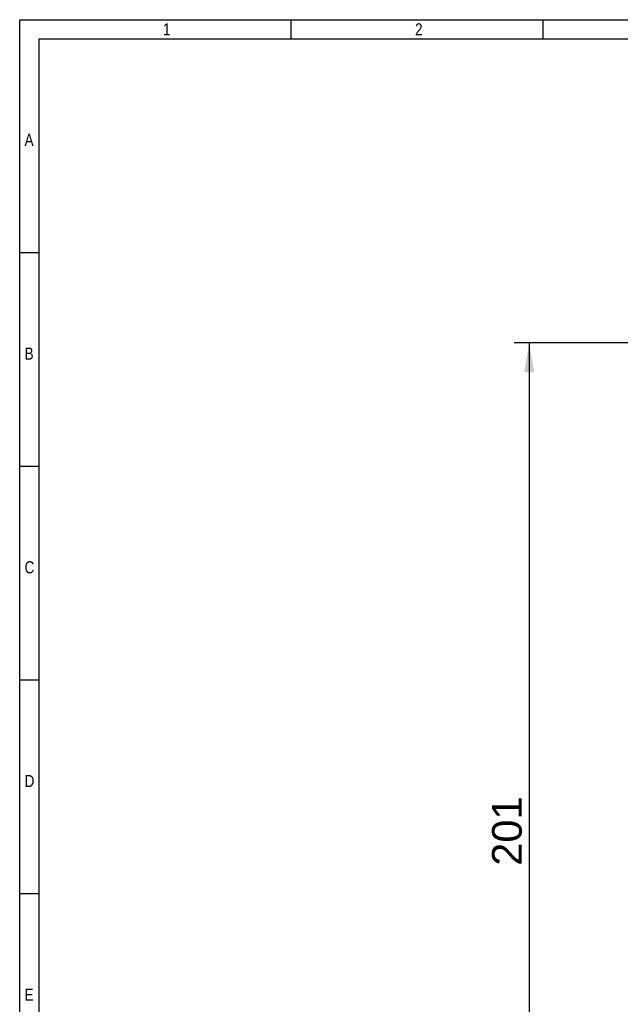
# Model space of a CAD drawing. Header units: millimetres. Extents: x 0 to 580, y 0 to 410.
# Tile 4 of 7: x 10 to 134, y 207 to 410. Entities that reach past the tile are written whole.
import ezdxf
from ezdxf.enums import TextEntityAlignment as Align

# ---------------------------------------------------------------- set-up
doc = ezdxf.new("R2010")
doc.units = ezdxf.units.MM
doc.layers.add('10', color=7, linetype='Continuous')
doc.layers.add('Default', color=7, linetype='Continuous')
doc.styles.add('SEACAD_Arial', font='arial.ttf')
doc.dimstyles.new('ISO', dxfattribs={"dimtxt": 6.125, "dimasz": 6.125, "dimexe": 3.0625, "dimexo": 0, "dimgap": 1.53125, "dimtad": 1, "dimtxsty": 'SEACAD_Arial', "dimblk1": '_SE_FILLED', "dimblk2": '_SE_FILLED', "dimsah": 1, "dimcen": 3.0625, "dimadec": 0, "dimazin": 0, "dimtfac": 0.5, "dimtdec": 3, "dimtmove": 0, "dimatfit": 3, "dimfxl": 1, "dimarcsym": 0})

# ---------------------------------------------------------------- blocks, each defined once
blk = doc.blocks.new('DMBLK2')
at = {"layer": 'Default', "linetype": 'Continuous'}
for points in [[(113.9, 337.37), (115.95, 337.37), (114.93, 343.5)], [(113.9, 148.62), (114.93, 142.5), (115.95, 148.62)]]:
    blk.add_hatch(color=7, dxfattribs=at).paths.add_polyline_path(points)
at = {"layer": 'Default', "color": 7, "linetype": 'Continuous'}
for p, q in [((137.25, 343.5), (111.86, 343.5)), ((114.93, 343.5), (114.93, 142.5)), ((137.25, 142.5), (111.86, 142.5))]:
    blk.add_line(p, q, dxfattribs=at)
at = {"layer": 'Default', "color": 7, "linetype": 'Continuous', "style": 'SEACAD_Arial'}
blk.add_text('201', height=6.125, rotation=90, dxfattribs=at).set_placement((107.27, 235.8), align=Align.TOP_LEFT)
blk = doc.blocks.new('_SE_FILLED')
at = {"color": 0}
blk.add_line((0, 0), (-1, 0), dxfattribs=at)
blk.add_solid([(0, 0), (-1, -0.1665), (-1, 0.1665), (0, 0)], dxfattribs=at)

msp = doc.modelspace()

# ---------------------------------------------------------------- linework, layer by layer
at = {"layer": '10', "color": 7, "linetype": 'Continuous'}
for p, q in [((65.909, 406), (65.909, 410)), ((117.818, 406), (117.818, 410)), ((580, 406), (14, 406)), ((14, 10), (14, 406)), ((14, 362), (10, 362)), ((14, 318), (10, 318)), ((14, 274), (10, 274)), ((14, 230), (10, 230))]:
    msp.add_line(p, q, dxfattribs=at)
msp.add_lwpolyline([(10, 10), (10, 410), (580, 410), (580, 10), (10, 10)], dxfattribs=at)

# ---------------------------------------------------------------- texts
at = {"layer": '10', "char_height": 2.5, "attachment_point": 1, "style": 'SEACAD_Arial'}
for s, insert, width in [('{\\farial rounded mt|b0||i0||c0|p34;\\C7;\\H2.50000002;\\W0.8;1}', (39.5, 409.25), 1.52175), ('{\\farial rounded mt|b0||i0||c0|p34;\\C7;\\H2.50000002;\\W0.8;2}', (91.409, 409.25), 1.52175), ('{\\farial rounded mt|b0||i0||c0|p34;\\C7;\\H2.50000002;\\W0.8;A}', (11, 386.5), 1.79349), ('{\\farial rounded mt|b0||i0||c0|p34;\\C7;\\H2.50000002;\\W0.8;B}', (11, 342.5), 1.79349), ('{\\farial rounded mt|b0||i0||c0|p34;\\C7;\\H2.50000002;\\W0.8;C}', (11, 298.5), 1.95653), ('{\\farial rounded mt|b0||i0||c0|p34;\\C7;\\H2.50000002;\\W0.8;D}', (11, 254.5), 1.95653), ('{\\farial rounded mt|b0||i0||c0|p34;\\C7;\\H2.50000002;\\W0.8;E}', (11, 210.5), 1.79349)]:
    msp.add_mtext(s, dxfattribs=dict(at, insert=insert, width=width))

# ---------------------------------------------------------------- dimensions: what is measured, and where the dimension line sits
at = {"layer": 'Default', "color": 7, "linetype": 'Continuous'}
dim = msp.add_linear_dim(base=(114.925, 343.495), p1=(137.25, 343.495), p2=(137.25, 142.495), angle=270, text='\\A1;<>', dimstyle='ISO', dxfattribs=at)
dim.commit()
dim.dimension.update_dxf_attribs({"geometry": 'DMBLK2', "text_midpoint": (114.925, 242.995), "dimtype": 161})

doc.saveas('drawing.dxf')
